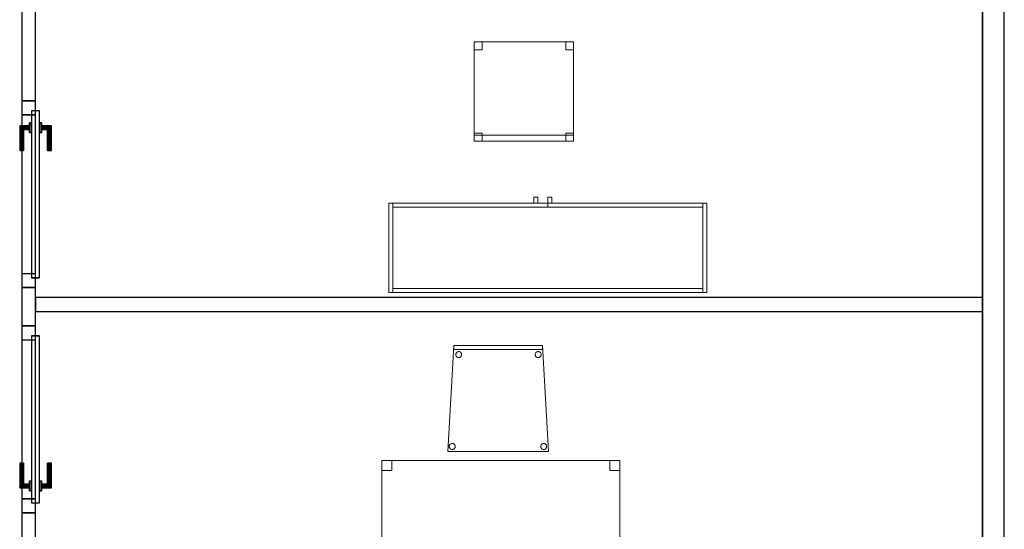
# Model space of a CAD drawing. Header units: metres. Extents: x 391.1 to 427.5, y 12.8 to 28.9.
# Tile 192 of 196: x 416.4 to 421.4, y 18.1 to 20.7. Entities that reach past the tile are written whole.
import ezdxf

# ---------------------------------------------------------------- set-up
doc = ezdxf.new("R2010")
doc.units = ezdxf.units.M
doc.layers.add('01_CARPINTERIA', color=5, linetype='Continuous', lineweight=25, true_color=0x0000ff)
doc.layers.add('01_SUELOS', color=7, linetype='Continuous', lineweight=25, true_color=0x007f00)
for name, color, linetype, lineweight in [('02_MOBILIARIO', 7, 'Continuous', 18), ('A-DETL-____-MBND', 7, 'Continuous', 18), ('A-GENM-____-OTLN', 7, 'Continuous', 18), ('A-WALL-____-MCUT', 7, 'Continuous', 25), ('A-WALL-____-OTLN', 7, 'Continuous', 25), ('Mobiliario', 7, 'Continuous', 18)]:
    doc.layers.add(name, color=color, linetype=linetype, lineweight=lineweight)

# ---------------------------------------------------------------- blocks, each defined once
blk = doc.blocks.new('Family - LONDR55-XX_ZZ-ARQ-CAA-M3D-Londres55-152116-03_PCI_P0A')
at = {"layer": '01_CARPINTERIA', "color": 161, "true_color": 0xaaaaff}
for p, q in [((0.1263, 0.1487), (0.125, 0.15)), ((0.125, 0.15), (0.125, 0.1)), ((0.125, 0.15), (0.1263, 0.1487)), ((0.25, 0.15), (0.125, 0.15)), ((0.13, 0.145), (0.1263, 0.1487)), ((0.1263, 0.1487), (0.1263, 0.1)), ((0.1263, 0.1487), (0.1263, 0.1)), ((0.1263, 0.1487), (0.13, 0.145)), ((0.25, 0.1487), (0.1263, 0.1487)), ((0.25, 0.1487), (0.1263, 0.1487)), ((0.25, 0.1487), (0.25, 0.15)), ((0.25, 0.15), (0.25, 0.1487)), ((0.25, 0.145), (0.25, 0.1487)), ((0.25, 0.1487), (0.25, 0.145)), ((0.16, 0.1), (0.11, 0.1)), ((0.11, 0.1), (0.16, 0.1)), ((0.11, 0.1), (0.11, 0.09)), ((0.11, 0.09), (0.11, 0.1)), ((0.1263, 0.1), (0.125, 0.1)), ((0.125, 0.1), (0.1263, 0.1)), ((0.13, 0.1), (0.1263, 0.1)), ((0.1263, 0.1), (0.13, 0.1)), ((0.135, 0.14), (0.13, 0.145)), ((0.13, 0.145), (0.13, 0.1)), ((0.13, 0.145), (0.13, 0.1)), ((0.13, 0.145), (0.135, 0.14)), ((0.25, 0.145), (0.13, 0.145)), ((0.25, 0.145), (0.13, 0.145)), ((0.135, 0.1), (0.13, 0.1)), ((0.13, 0.1), (0.135, 0.1)), ((0.135, 0.1), (0.135, 0.14)), ((0.135, 0.14), (0.135, 0.1)), ((0.135, 0.14), (0.14, 0.135)), ((0.14, 0.135), (0.135, 0.14)), ((0.135, 0.14), (0.25, 0.14)), ((0.25, 0.14), (0.135, 0.14)), ((0.14, 0.1), (0.135, 0.1)), ((0.135, 0.1), (0.14, 0.1)), ((0.14, 0.135), (0.14, 0.1)), ((0.14, 0.135), (0.1437, 0.1313)), ((0.1437, 0.1313), (0.14, 0.135)), ((0.14, 0.135), (0.14, 0.1)), ((0.25, 0.135), (0.14, 0.135)), ((0.25, 0.135), (0.14, 0.135)), ((0.14, 0.1), (0.1437, 0.1)), ((0.1437, 0.1), (0.14, 0.1)), ((0.1437, 0.1313), (0.1437, 0.1)), ((0.1437, 0.1313), (0.145, 0.13)), ((0.145, 0.13), (0.1437, 0.1313)), ((0.1437, 0.1313), (0.1437, 0.1)), ((0.25, 0.1313), (0.1437, 0.1313)), ((0.25, 0.1313), (0.1437, 0.1313)), ((0.1437, 0.1), (0.145, 0.1)), ((0.145, 0.1), (0.1437, 0.1)), ((0.145, 0.13), (0.145, 0.1)), ((0.25, 0.13), (0.145, 0.13)), ((0.16, 0.1), (0.16, 0.09)), ((0.16, 0.1), (0.16, 0.09)), ((0.25, 0.145), (0.25, 0.14)), ((0.25, 0.14), (0.25, 0.145)), ((0.25, 0.14), (0.25, 0.135)), ((0.25, 0.135), (0.25, 0.14)), ((0.25, 0.135), (0.25, 0.1313)), ((0.25, 0.1313), (0.25, 0.135)), ((0.25, 0.1313), (0.25, 0.13)), ((0.25, 0.13), (0.25, 0.1313)), ((0.07, 0.07), (0, 0.07)), ((0, 0.07), (0, 0)), ((0.07, 0.07), (0, 0.07)), ((0, 0.07), (0, 0)), ((0.89, 0.09), (0.05, 0.09)), ((0.05, 0.09), (0.05, 0.05)), ((0.89, 0.09), (0.05, 0.09)), ((0.05, 0.09), (0.05, 0.05)), ((0.05, 0.05), (0.89, 0.05)), ((0.05, 0.05), (0.89, 0.05)), ((0.07, 0), (0.07, 0.07)), ((0.07, 0.07), (0.07, 0)), ((0.16, 0.09), (0.11, 0.09)), ((0.11, 0.09), (0.16, 0.09)), ((0.11, 0.05), (0.16, 0.05)), ((0.16, 0.05), (0.11, 0.05)), ((0.11, 0.05), (0.11, 0.04)), ((0.11, 0.04), (0.11, 0.05)), ((0.16, 0.05), (0.16, 0.04)), ((0.16, 0.05), (0.16, 0.04)), ((0.94, 0.07), (0.87, 0.07)), ((0.87, 0.07), (0.87, 0)), ((0.94, 0.07), (0.87, 0.07)), ((0.87, 0.07), (0.87, 0)), ((0.89, 0.05), (0.89, 0.09)), ((0.89, 0.09), (0.89, 0.05)), ((0.94, 0), (0.94, 0.07)), ((0.94, 0.07), (0.94, 0)), ((0, 0), (0.07, 0)), ((0, 0), (0.07, 0)), ((0.11, 0.04), (0.16, 0.04)), ((0.16, 0.04), (0.11, 0.04)), ((0.1263, 0.04), (0.125, 0.04)), ((0.125, 0.04), (0.1263, 0.04)), ((0.125, 0.04), (0.125, -0.01)), ((0.13, 0.04), (0.1263, 0.04)), ((0.1263, 0.04), (0.13, 0.04)), ((0.1263, 0.04), (0.1263, -0.0087)), ((0.1263, 0.04), (0.1263, -0.0087)), ((0.13, 0.04), (0.135, 0.04)), ((0.135, 0.04), (0.13, 0.04)), ((0.13, 0.04), (0.13, -0.005)), ((0.13, 0.04), (0.13, -0.005)), ((0.13, -0.005), (0.135, 0)), ((0.135, 0), (0.13, -0.005)), ((0.135, 0.04), (0.14, 0.04)), ((0.14, 0.04), (0.135, 0.04)), ((0.135, 0), (0.135, 0.04)), ((0.135, 0.04), (0.135, 0)), ((0.14, 0.005), (0.135, 0)), ((0.135, 0), (0.14, 0.005)), ((0.25, 0), (0.135, 0)), ((0.135, 0), (0.25, 0)), ((0.14, 0.04), (0.1437, 0.04)), ((0.1437, 0.04), (0.14, 0.04)), ((0.14, 0.04), (0.14, 0.005)), ((0.14, 0.04), (0.14, 0.005)), ((0.1437, 0.0087), (0.14, 0.005)), ((0.14, 0.005), (0.1437, 0.0087)), ((0.14, 0.005), (0.25, 0.005)), ((0.14, 0.005), (0.25, 0.005)), ((0.1437, 0.04), (0.145, 0.04)), ((0.145, 0.04), (0.1437, 0.04)), ((0.1437, 0.04), (0.1437, 0.0087)), ((0.1437, 0.04), (0.1437, 0.0087)), ((0.145, 0.01), (0.1437, 0.0087)), ((0.1437, 0.0087), (0.145, 0.01)), ((0.1437, 0.0087), (0.25, 0.0087)), ((0.1437, 0.0087), (0.25, 0.0087)), ((0.145, 0.04), (0.145, 0.01)), ((0.145, 0.01), (0.25, 0.01)), ((0.25, 0.0087), (0.25, 0.01)), ((0.25, 0.01), (0.25, 0.0087)), ((0.25, 0.005), (0.25, 0.0087)), ((0.25, 0.0087), (0.25, 0.005)), ((0.25, 0.005), (0.25, 0)), ((0.25, 0), (0.25, 0.005)), ((0.25, 0), (0.25, -0.005)), ((0.25, -0.005), (0.25, 0)), ((0.87, 0), (0.94, 0)), ((0.87, 0), (0.94, 0)), ((0.125, -0.01), (0.1263, -0.0087)), ((0.1263, -0.0087), (0.125, -0.01)), ((0.125, -0.01), (0.25, -0.01)), ((0.1263, -0.0087), (0.13, -0.005)), ((0.13, -0.005), (0.1263, -0.0087)), ((0.1263, -0.0087), (0.25, -0.0087)), ((0.1263, -0.0087), (0.25, -0.0087)), ((0.13, -0.005), (0.25, -0.005)), ((0.13, -0.005), (0.25, -0.005)), ((0.25, -0.005), (0.25, -0.0087)), ((0.25, -0.0087), (0.25, -0.005)), ((0.25, -0.0087), (0.25, -0.01)), ((0.25, -0.01), (0.25, -0.0087))]:
    blk.add_line(p, q, dxfattribs=at)
blk = doc.blocks.new('Family - Porta PA-152117-03_PCI_P0A')
blk.add_blockref('Family - LONDR55-XX_ZZ-ARQ-CAA-M3D-Londres55-152116-03_PCI_P0A', (0, 0))
blk = doc.blocks.new('Family - Cadira confident_PA-152144-03_PCI_P0A')
at = {"layer": 'A-DETL-____-MBND', "color": 253, "true_color": 0xaaaaaa}
for p, q in [((0, 0), (0.03, 0.5326)), ((0.03, 0.5326), (0, 0)), ((0.03, 0.5326), (0.4765, 0.5326)), ((0.4765, 0.5326), (0.03, 0.5326)), ((0.03, 0.5126), (0.03, 0.5326)), ((0.03, 0.5326), (0.4765, 0.5326)), ((0.4765, 0.5326), (0.03, 0.5326)), ((0.03, 0.5326), (0.03, 0.5126)), ((0.4765, 0.5126), (0.03, 0.5126)), ((0.03, 0.5126), (0.4765, 0.5126)), ((0.0417, 0.4949), (0.0432, 0.4971)), ((0.0432, 0.4971), (0.0417, 0.4949)), ((0.0432, 0.4971), (0.045, 0.4989)), ((0.045, 0.4989), (0.0432, 0.4971)), ((0.045, 0.4989), (0.0471, 0.5004)), ((0.0471, 0.5004), (0.045, 0.4989)), ((0.0471, 0.5004), (0.0495, 0.5015)), ((0.0495, 0.5015), (0.0471, 0.5004)), ((0.0495, 0.5015), (0.052, 0.5022)), ((0.052, 0.5022), (0.0495, 0.5015)), ((0.052, 0.5022), (0.0546, 0.5024)), ((0.0546, 0.5024), (0.052, 0.5022)), ((0.0546, 0.5024), (0.0572, 0.5022)), ((0.0572, 0.5022), (0.0546, 0.5024)), ((0.0572, 0.5022), (0.0597, 0.5016)), ((0.0597, 0.5016), (0.0572, 0.5022)), ((0.0597, 0.5016), (0.0621, 0.5005)), ((0.0621, 0.5005), (0.0597, 0.5016)), ((0.0621, 0.5005), (0.0642, 0.499)), ((0.0642, 0.499), (0.0621, 0.5005)), ((0.0642, 0.499), (0.0661, 0.4972)), ((0.0661, 0.4972), (0.0642, 0.499)), ((0.0661, 0.4972), (0.0676, 0.495)), ((0.0676, 0.495), (0.0661, 0.4972)), ((0.4417, 0.4949), (0.4432, 0.4971)), ((0.4432, 0.4971), (0.4417, 0.4949)), ((0.4432, 0.4971), (0.445, 0.4989)), ((0.445, 0.4989), (0.4432, 0.4971)), ((0.445, 0.4989), (0.4471, 0.5004)), ((0.4471, 0.5004), (0.445, 0.4989)), ((0.4471, 0.5004), (0.4495, 0.5015)), ((0.4495, 0.5015), (0.4471, 0.5004)), ((0.4495, 0.5015), (0.452, 0.5022)), ((0.452, 0.5022), (0.4495, 0.5015)), ((0.452, 0.5022), (0.4546, 0.5024)), ((0.4546, 0.5024), (0.452, 0.5022)), ((0.4546, 0.5024), (0.4572, 0.5022)), ((0.4572, 0.5022), (0.4546, 0.5024)), ((0.4572, 0.5022), (0.4597, 0.5016)), ((0.4597, 0.5016), (0.4572, 0.5022)), ((0.4597, 0.5016), (0.4621, 0.5005)), ((0.4621, 0.5005), (0.4597, 0.5016)), ((0.4621, 0.5005), (0.4642, 0.499)), ((0.4642, 0.499), (0.4621, 0.5005)), ((0.4642, 0.499), (0.4661, 0.4972)), ((0.4661, 0.4972), (0.4642, 0.499)), ((0.4661, 0.4972), (0.4676, 0.495)), ((0.4676, 0.495), (0.4661, 0.4972)), ((0.4765, 0.5326), (0.5065, 0)), ((0.5065, 0), (0.4765, 0.5326)), ((0.4765, 0.5326), (0.4765, 0.5126)), ((0.4765, 0.5126), (0.4765, 0.5326)), ((0.0397, 0.4874), (0.0399, 0.49)), ((0.0399, 0.49), (0.0397, 0.4874)), ((0.04, 0.4848), (0.0397, 0.4874)), ((0.0397, 0.4874), (0.04, 0.4848)), ((0.0399, 0.49), (0.0406, 0.4926)), ((0.0406, 0.4926), (0.0399, 0.49)), ((0.0406, 0.4823), (0.04, 0.4848)), ((0.04, 0.4848), (0.0406, 0.4823)), ((0.0406, 0.4926), (0.0417, 0.4949)), ((0.0417, 0.4949), (0.0406, 0.4926)), ((0.0417, 0.48), (0.0406, 0.4823)), ((0.0406, 0.4823), (0.0417, 0.48)), ((0.0432, 0.4779), (0.0417, 0.48)), ((0.0417, 0.48), (0.0432, 0.4779)), ((0.0451, 0.476), (0.0432, 0.4779)), ((0.0432, 0.4779), (0.0451, 0.476)), ((0.0472, 0.4745), (0.0451, 0.476)), ((0.0451, 0.476), (0.0472, 0.4745)), ((0.0496, 0.4734), (0.0472, 0.4745)), ((0.0472, 0.4745), (0.0496, 0.4734)), ((0.0521, 0.4728), (0.0496, 0.4734)), ((0.0496, 0.4734), (0.0521, 0.4728)), ((0.0547, 0.4726), (0.0521, 0.4728)), ((0.0521, 0.4728), (0.0547, 0.4726)), ((0.0573, 0.4728), (0.0547, 0.4726)), ((0.0547, 0.4726), (0.0573, 0.4728)), ((0.0598, 0.4735), (0.0573, 0.4728)), ((0.0573, 0.4728), (0.0598, 0.4735)), ((0.0622, 0.4746), (0.0598, 0.4735)), ((0.0598, 0.4735), (0.0622, 0.4746)), ((0.0643, 0.4761), (0.0622, 0.4746)), ((0.0622, 0.4746), (0.0643, 0.4761)), ((0.0661, 0.478), (0.0643, 0.4761)), ((0.0643, 0.4761), (0.0661, 0.478)), ((0.0676, 0.4801), (0.0661, 0.478)), ((0.0661, 0.478), (0.0676, 0.4801)), ((0.0676, 0.495), (0.0687, 0.4927)), ((0.0687, 0.4927), (0.0676, 0.495)), ((0.0687, 0.4825), (0.0676, 0.4801)), ((0.0676, 0.4801), (0.0687, 0.4825)), ((0.0687, 0.4927), (0.0694, 0.4902)), ((0.0694, 0.4902), (0.0687, 0.4927)), ((0.0694, 0.485), (0.0687, 0.4825)), ((0.0687, 0.4825), (0.0694, 0.485)), ((0.0694, 0.4902), (0.0696, 0.4876)), ((0.0696, 0.4876), (0.0694, 0.4902)), ((0.0696, 0.4876), (0.0694, 0.485)), ((0.0694, 0.485), (0.0696, 0.4876)), ((0.4397, 0.4874), (0.4399, 0.49)), ((0.4399, 0.49), (0.4397, 0.4874)), ((0.44, 0.4848), (0.4397, 0.4874)), ((0.4397, 0.4874), (0.44, 0.4848)), ((0.4399, 0.49), (0.4406, 0.4926)), ((0.4406, 0.4926), (0.4399, 0.49)), ((0.4406, 0.4823), (0.44, 0.4848)), ((0.44, 0.4848), (0.4406, 0.4823)), ((0.4406, 0.4926), (0.4417, 0.4949)), ((0.4417, 0.4949), (0.4406, 0.4926)), ((0.4417, 0.48), (0.4406, 0.4823)), ((0.4406, 0.4823), (0.4417, 0.48)), ((0.4432, 0.4779), (0.4417, 0.48)), ((0.4417, 0.48), (0.4432, 0.4779)), ((0.4451, 0.476), (0.4432, 0.4779)), ((0.4432, 0.4779), (0.4451, 0.476)), ((0.4472, 0.4745), (0.4451, 0.476)), ((0.4451, 0.476), (0.4472, 0.4745)), ((0.4496, 0.4734), (0.4472, 0.4745)), ((0.4472, 0.4745), (0.4496, 0.4734)), ((0.4521, 0.4728), (0.4496, 0.4734)), ((0.4496, 0.4734), (0.4521, 0.4728)), ((0.4547, 0.4726), (0.4521, 0.4728)), ((0.4521, 0.4728), (0.4547, 0.4726)), ((0.4573, 0.4728), (0.4547, 0.4726)), ((0.4547, 0.4726), (0.4573, 0.4728)), ((0.4598, 0.4735), (0.4573, 0.4728)), ((0.4573, 0.4728), (0.4598, 0.4735)), ((0.4622, 0.4746), (0.4598, 0.4735)), ((0.4598, 0.4735), (0.4622, 0.4746)), ((0.4643, 0.4761), (0.4622, 0.4746)), ((0.4622, 0.4746), (0.4643, 0.4761)), ((0.4661, 0.478), (0.4643, 0.4761)), ((0.4643, 0.4761), (0.4661, 0.478)), ((0.4676, 0.4801), (0.4661, 0.478)), ((0.4661, 0.478), (0.4676, 0.4801)), ((0.4676, 0.495), (0.4687, 0.4927)), ((0.4687, 0.4927), (0.4676, 0.495)), ((0.4687, 0.4825), (0.4676, 0.4801)), ((0.4676, 0.4801), (0.4687, 0.4825)), ((0.4687, 0.4927), (0.4694, 0.4902)), ((0.4694, 0.4902), (0.4687, 0.4927)), ((0.4694, 0.485), (0.4687, 0.4825)), ((0.4687, 0.4825), (0.4694, 0.485)), ((0.4694, 0.4902), (0.4696, 0.4876)), ((0.4696, 0.4876), (0.4694, 0.4902)), ((0.4696, 0.4876), (0.4694, 0.485)), ((0.4694, 0.485), (0.4696, 0.4876)), ((0.5065, 0), (0, 0)), ((0, 0), (0.5065, 0)), ((0.0074, 0.025), (0.0076, 0.0276)), ((0.0076, 0.0276), (0.0074, 0.025)), ((0.0076, 0.0224), (0.0074, 0.025)), ((0.0074, 0.025), (0.0076, 0.0224)), ((0.0076, 0.0276), (0.0082, 0.0301)), ((0.0082, 0.0301), (0.0076, 0.0276)), ((0.0083, 0.0199), (0.0076, 0.0224)), ((0.0076, 0.0224), (0.0083, 0.0199)), ((0.0082, 0.0301), (0.0093, 0.0325)), ((0.0093, 0.0325), (0.0082, 0.0301)), ((0.0094, 0.0176), (0.0083, 0.0199)), ((0.0083, 0.0199), (0.0094, 0.0176)), ((0.0093, 0.0325), (0.0108, 0.0346)), ((0.0108, 0.0346), (0.0093, 0.0325)), ((0.0109, 0.0154), (0.0094, 0.0176)), ((0.0094, 0.0176), (0.0109, 0.0154)), ((0.0108, 0.0346), (0.0126, 0.0365)), ((0.0126, 0.0365), (0.0108, 0.0346)), ((0.0127, 0.0136), (0.0109, 0.0154)), ((0.0109, 0.0154), (0.0127, 0.0136)), ((0.0126, 0.0365), (0.0148, 0.038)), ((0.0148, 0.038), (0.0126, 0.0365)), ((0.0149, 0.0121), (0.0127, 0.0136)), ((0.0127, 0.0136), (0.0149, 0.0121)), ((0.0148, 0.038), (0.0171, 0.0391)), ((0.0171, 0.0391), (0.0148, 0.038)), ((0.0172, 0.011), (0.0149, 0.0121)), ((0.0149, 0.0121), (0.0172, 0.011)), ((0.0171, 0.0391), (0.0196, 0.0398)), ((0.0196, 0.0398), (0.0171, 0.0391)), ((0.0198, 0.0104), (0.0172, 0.011)), ((0.0172, 0.011), (0.0198, 0.0104)), ((0.0196, 0.0398), (0.0222, 0.04)), ((0.0222, 0.04), (0.0196, 0.0398)), ((0.0224, 0.0102), (0.0198, 0.0104)), ((0.0198, 0.0104), (0.0224, 0.0102)), ((0.0222, 0.04), (0.0248, 0.0398)), ((0.0248, 0.0398), (0.0222, 0.04)), ((0.0249, 0.0104), (0.0224, 0.0102)), ((0.0224, 0.0102), (0.0249, 0.0104)), ((0.0248, 0.0398), (0.0273, 0.0392)), ((0.0273, 0.0392), (0.0248, 0.0398)), ((0.0275, 0.0111), (0.0249, 0.0104)), ((0.0249, 0.0104), (0.0275, 0.0111)), ((0.0273, 0.0392), (0.0297, 0.0381)), ((0.0297, 0.0381), (0.0273, 0.0392)), ((0.0298, 0.0122), (0.0275, 0.0111)), ((0.0275, 0.0111), (0.0298, 0.0122)), ((0.0297, 0.0381), (0.0318, 0.0366)), ((0.0318, 0.0366), (0.0297, 0.0381)), ((0.0319, 0.0137), (0.0298, 0.0122)), ((0.0298, 0.0122), (0.0319, 0.0137)), ((0.0318, 0.0366), (0.0337, 0.0347)), ((0.0337, 0.0347), (0.0318, 0.0366)), ((0.0338, 0.0155), (0.0319, 0.0137)), ((0.0319, 0.0137), (0.0338, 0.0155)), ((0.0337, 0.0347), (0.0352, 0.0326)), ((0.0352, 0.0326), (0.0337, 0.0347)), ((0.0353, 0.0177), (0.0338, 0.0155)), ((0.0338, 0.0155), (0.0353, 0.0177)), ((0.0352, 0.0326), (0.0363, 0.0303)), ((0.0363, 0.0303), (0.0352, 0.0326)), ((0.0363, 0.02), (0.0353, 0.0177)), ((0.0353, 0.0177), (0.0363, 0.02)), ((0.0363, 0.0303), (0.037, 0.0278)), ((0.037, 0.0278), (0.0363, 0.0303)), ((0.037, 0.0226), (0.0363, 0.02)), ((0.0363, 0.02), (0.037, 0.0226)), ((0.037, 0.0278), (0.0372, 0.0252)), ((0.0372, 0.0252), (0.037, 0.0278)), ((0.0372, 0.0252), (0.037, 0.0226)), ((0.037, 0.0226), (0.0372, 0.0252)), ((0.4674, 0.025), (0.4676, 0.0276)), ((0.4676, 0.0276), (0.4674, 0.025)), ((0.4676, 0.0224), (0.4674, 0.025)), ((0.4674, 0.025), (0.4676, 0.0224)), ((0.4676, 0.0276), (0.4682, 0.0301)), ((0.4682, 0.0301), (0.4676, 0.0276)), ((0.4683, 0.0199), (0.4676, 0.0224)), ((0.4676, 0.0224), (0.4683, 0.0199)), ((0.4682, 0.0301), (0.4693, 0.0325)), ((0.4693, 0.0325), (0.4682, 0.0301)), ((0.4694, 0.0176), (0.4683, 0.0199)), ((0.4683, 0.0199), (0.4694, 0.0176)), ((0.4693, 0.0325), (0.4708, 0.0346)), ((0.4708, 0.0346), (0.4693, 0.0325)), ((0.4709, 0.0154), (0.4694, 0.0176)), ((0.4694, 0.0176), (0.4709, 0.0154)), ((0.4708, 0.0346), (0.4726, 0.0365)), ((0.4726, 0.0365), (0.4708, 0.0346)), ((0.4727, 0.0136), (0.4709, 0.0154)), ((0.4709, 0.0154), (0.4727, 0.0136)), ((0.4726, 0.0365), (0.4748, 0.038)), ((0.4748, 0.038), (0.4726, 0.0365)), ((0.4749, 0.0121), (0.4727, 0.0136)), ((0.4727, 0.0136), (0.4749, 0.0121)), ((0.4748, 0.038), (0.4771, 0.0391)), ((0.4771, 0.0391), (0.4748, 0.038)), ((0.4772, 0.011), (0.4749, 0.0121)), ((0.4749, 0.0121), (0.4772, 0.011)), ((0.4771, 0.0391), (0.4796, 0.0398)), ((0.4796, 0.0398), (0.4771, 0.0391)), ((0.4798, 0.0104), (0.4772, 0.011)), ((0.4772, 0.011), (0.4798, 0.0104)), ((0.4796, 0.0398), (0.4822, 0.04)), ((0.4822, 0.04), (0.4796, 0.0398)), ((0.4824, 0.0102), (0.4798, 0.0104)), ((0.4798, 0.0104), (0.4824, 0.0102)), ((0.4822, 0.04), (0.4848, 0.0398)), ((0.4848, 0.0398), (0.4822, 0.04)), ((0.4849, 0.0104), (0.4824, 0.0102)), ((0.4824, 0.0102), (0.4849, 0.0104)), ((0.4848, 0.0398), (0.4873, 0.0392)), ((0.4873, 0.0392), (0.4848, 0.0398)), ((0.4875, 0.0111), (0.4849, 0.0104)), ((0.4849, 0.0104), (0.4875, 0.0111)), ((0.4873, 0.0392), (0.4897, 0.0381)), ((0.4897, 0.0381), (0.4873, 0.0392)), ((0.4898, 0.0122), (0.4875, 0.0111)), ((0.4875, 0.0111), (0.4898, 0.0122)), ((0.4897, 0.0381), (0.4918, 0.0366)), ((0.4918, 0.0366), (0.4897, 0.0381)), ((0.4919, 0.0137), (0.4898, 0.0122)), ((0.4898, 0.0122), (0.4919, 0.0137)), ((0.4918, 0.0366), (0.4937, 0.0347)), ((0.4937, 0.0347), (0.4918, 0.0366)), ((0.4938, 0.0155), (0.4919, 0.0137)), ((0.4919, 0.0137), (0.4938, 0.0155)), ((0.4937, 0.0347), (0.4952, 0.0326)), ((0.4952, 0.0326), (0.4937, 0.0347)), ((0.4953, 0.0177), (0.4938, 0.0155)), ((0.4938, 0.0155), (0.4953, 0.0177)), ((0.4952, 0.0326), (0.4963, 0.0303)), ((0.4963, 0.0303), (0.4952, 0.0326)), ((0.4963, 0.02), (0.4953, 0.0177)), ((0.4953, 0.0177), (0.4963, 0.02)), ((0.4963, 0.0303), (0.497, 0.0278)), ((0.497, 0.0278), (0.4963, 0.0303)), ((0.497, 0.0226), (0.4963, 0.02)), ((0.4963, 0.02), (0.497, 0.0226)), ((0.497, 0.0278), (0.4972, 0.0252)), ((0.4972, 0.0252), (0.497, 0.0278)), ((0.4972, 0.0252), (0.497, 0.0226)), ((0.497, 0.0226), (0.4972, 0.0252))]:
    blk.add_line(p, q, dxfattribs=at)
blk = doc.blocks.new('Family - LONDR55-XX_ZZ-ARQ-CAA-M3D-Londres55-152172-03_PCI_P0A')
at = {"layer": '01_CARPINTERIA', "color": 161, "true_color": 0xaaaaff}
for p, q in [((0.69, 0.1487), (0.69, 0.15)), ((0.69, 0.15), (0.69, 0.1487)), ((0.815, 0.15), (0.69, 0.15)), ((0.69, 0.145), (0.69, 0.1487)), ((0.69, 0.1487), (0.69, 0.145)), ((0.8137, 0.1487), (0.69, 0.1487)), ((0.8137, 0.1487), (0.69, 0.1487)), ((0.8137, 0.1487), (0.81, 0.145)), ((0.81, 0.145), (0.8137, 0.1487)), ((0.815, 0.15), (0.8137, 0.1487)), ((0.8137, 0.1487), (0.815, 0.15)), ((0.8137, 0.1), (0.8137, 0.1487)), ((0.8137, 0.1), (0.8137, 0.1487)), ((0.815, 0.1), (0.815, 0.15)), ((0.69, 0.14), (0.69, 0.145)), ((0.69, 0.145), (0.69, 0.14)), ((0.81, 0.145), (0.69, 0.145)), ((0.81, 0.145), (0.69, 0.145)), ((0.69, 0.135), (0.69, 0.14)), ((0.69, 0.14), (0.69, 0.135)), ((0.69, 0.14), (0.805, 0.14)), ((0.805, 0.14), (0.69, 0.14)), ((0.69, 0.135), (0.69, 0.1313)), ((0.69, 0.1313), (0.69, 0.135)), ((0.8, 0.135), (0.69, 0.135)), ((0.8, 0.135), (0.69, 0.135)), ((0.69, 0.1313), (0.69, 0.13)), ((0.69, 0.13), (0.69, 0.1313)), ((0.7963, 0.1313), (0.69, 0.1313)), ((0.7963, 0.1313), (0.69, 0.1313)), ((0.795, 0.13), (0.69, 0.13)), ((0.83, 0.1), (0.78, 0.1)), ((0.78, 0.1), (0.83, 0.1)), ((0.78, 0.09), (0.78, 0.1)), ((0.78, 0.09), (0.78, 0.1)), ((0.795, 0.13), (0.7963, 0.1313)), ((0.7963, 0.1313), (0.795, 0.13)), ((0.795, 0.1), (0.795, 0.13)), ((0.7963, 0.1), (0.795, 0.1)), ((0.795, 0.1), (0.7963, 0.1)), ((0.7963, 0.1313), (0.8, 0.135)), ((0.8, 0.135), (0.7963, 0.1313)), ((0.7963, 0.1), (0.7963, 0.1313)), ((0.7963, 0.1), (0.7963, 0.1313)), ((0.8, 0.1), (0.7963, 0.1)), ((0.7963, 0.1), (0.8, 0.1)), ((0.8, 0.135), (0.805, 0.14)), ((0.805, 0.14), (0.8, 0.135)), ((0.8, 0.1), (0.8, 0.135)), ((0.8, 0.1), (0.8, 0.135)), ((0.805, 0.1), (0.8, 0.1)), ((0.8, 0.1), (0.805, 0.1)), ((0.81, 0.145), (0.805, 0.14)), ((0.805, 0.14), (0.81, 0.145)), ((0.805, 0.14), (0.805, 0.1)), ((0.805, 0.1), (0.805, 0.14)), ((0.81, 0.1), (0.805, 0.1)), ((0.805, 0.1), (0.81, 0.1)), ((0.81, 0.1), (0.81, 0.145)), ((0.81, 0.1), (0.81, 0.145)), ((0.81, 0.1), (0.8137, 0.1)), ((0.8137, 0.1), (0.81, 0.1)), ((0.8137, 0.1), (0.815, 0.1)), ((0.815, 0.1), (0.8137, 0.1)), ((0.83, 0.09), (0.83, 0.1)), ((0.83, 0.1), (0.83, 0.09)), ((0.07, 0.07), (0, 0.07)), ((0, 0.07), (0, 0)), ((0.07, 0.07), (0, 0.07)), ((0, 0), (0, 0.07)), ((0.89, 0.09), (0.05, 0.09)), ((0.05, 0.09), (0.05, 0.05)), ((0.89, 0.09), (0.05, 0.09)), ((0.05, 0.05), (0.05, 0.09)), ((0.05, 0.05), (0.89, 0.05)), ((0.05, 0.05), (0.89, 0.05)), ((0.07, 0), (0.07, 0.07)), ((0.07, 0), (0.07, 0.07)), ((0.83, 0.09), (0.78, 0.09)), ((0.78, 0.09), (0.83, 0.09)), ((0.78, 0.05), (0.83, 0.05)), ((0.83, 0.05), (0.78, 0.05)), ((0.78, 0.04), (0.78, 0.05)), ((0.78, 0.04), (0.78, 0.05)), ((0.83, 0.04), (0.83, 0.05)), ((0.83, 0.05), (0.83, 0.04)), ((0.94, 0.07), (0.87, 0.07)), ((0.87, 0.07), (0.87, 0)), ((0.94, 0.07), (0.87, 0.07)), ((0.87, 0), (0.87, 0.07)), ((0.89, 0.05), (0.89, 0.09)), ((0.89, 0.05), (0.89, 0.09)), ((0.94, 0), (0.94, 0.07)), ((0.94, 0), (0.94, 0.07)), ((0, 0), (0.07, 0)), ((0, 0), (0.07, 0)), ((0.69, 0.0087), (0.69, 0.01)), ((0.69, 0.01), (0.69, 0.0087)), ((0.69, 0.01), (0.795, 0.01)), ((0.69, 0.005), (0.69, 0.0087)), ((0.69, 0.0087), (0.69, 0.005)), ((0.69, 0.0087), (0.7963, 0.0087)), ((0.69, 0.0087), (0.7963, 0.0087)), ((0.69, 0), (0.69, 0.005)), ((0.69, 0.005), (0.69, 0)), ((0.69, 0.005), (0.8, 0.005)), ((0.69, 0.005), (0.8, 0.005)), ((0.69, -0.005), (0.69, 0)), ((0.805, 0), (0.69, 0)), ((0.69, 0), (0.805, 0)), ((0.78, 0.04), (0.83, 0.04)), ((0.83, 0.04), (0.78, 0.04)), ((0.7963, 0.04), (0.795, 0.04)), ((0.795, 0.04), (0.7963, 0.04)), ((0.795, 0.01), (0.795, 0.04)), ((0.7963, 0.0087), (0.795, 0.01)), ((0.795, 0.01), (0.7963, 0.0087)), ((0.8, 0.04), (0.7963, 0.04)), ((0.7963, 0.04), (0.8, 0.04)), ((0.7963, 0.0087), (0.7963, 0.04)), ((0.7963, 0.0087), (0.7963, 0.04)), ((0.8, 0.005), (0.7963, 0.0087)), ((0.7963, 0.0087), (0.8, 0.005)), ((0.8, 0.04), (0.805, 0.04)), ((0.805, 0.04), (0.8, 0.04)), ((0.8, 0.005), (0.8, 0.04)), ((0.8, 0.005), (0.8, 0.04)), ((0.805, 0), (0.8, 0.005)), ((0.8, 0.005), (0.805, 0)), ((0.805, 0.04), (0.81, 0.04)), ((0.81, 0.04), (0.805, 0.04)), ((0.805, 0.04), (0.805, 0)), ((0.805, 0), (0.805, 0.04)), ((0.805, 0), (0.81, -0.005)), ((0.81, -0.005), (0.805, 0)), ((0.81, 0.04), (0.8137, 0.04)), ((0.8137, 0.04), (0.81, 0.04)), ((0.81, -0.005), (0.81, 0.04)), ((0.81, -0.005), (0.81, 0.04)), ((0.8137, 0.04), (0.815, 0.04)), ((0.815, 0.04), (0.8137, 0.04)), ((0.8137, -0.0087), (0.8137, 0.04)), ((0.8137, -0.0087), (0.8137, 0.04)), ((0.815, -0.01), (0.815, 0.04)), ((0.87, 0), (0.94, 0)), ((0.87, 0), (0.94, 0)), ((0.69, 0), (0.69, -0.005)), ((0.69, -0.005), (0.69, -0.0087)), ((0.69, -0.0087), (0.69, -0.005)), ((0.69, -0.005), (0.81, -0.005)), ((0.69, -0.005), (0.81, -0.005)), ((0.69, -0.0087), (0.69, -0.01)), ((0.69, -0.01), (0.69, -0.0087)), ((0.69, -0.0087), (0.8137, -0.0087)), ((0.69, -0.0087), (0.8137, -0.0087)), ((0.69, -0.01), (0.815, -0.01)), ((0.81, -0.005), (0.8137, -0.0087)), ((0.8137, -0.0087), (0.81, -0.005)), ((0.8137, -0.0087), (0.815, -0.01)), ((0.815, -0.01), (0.8137, -0.0087))]:
    blk.add_line(p, q, dxfattribs=at)
blk = doc.blocks.new('Family - Porta PA-152173-03_PCI_P0A')
blk.add_blockref('Family - LONDR55-XX_ZZ-ARQ-CAA-M3D-Londres55-152172-03_PCI_P0A', (0, 0))
blk = doc.blocks.new('Family - Armai 160x45_PA-152357-03_PCI_P0A')
at = {"layer": '02_MOBILIARIO', "color": 253, "true_color": 0xaaaaaa}
for p, q in [((0.02, 0.45), (0, 0.45)), ((0, 0), (0, 0.45)), ((0, 0.45), (1.6, 0.45)), ((1.6, 0.45), (0, 0.45)), ((0, 0), (0, 0.45)), ((0, 0.45), (0, 0)), ((0.02, 0.43), (0.02, 0.45)), ((0.02, 0.45), (0.8, 0.45)), ((0.02, 0.45), (0.02, 0)), ((0.73, 0.45), (0.73, 0.48)), ((0.73, 0.48), (0.75, 0.48)), ((0.73, 0.45), (0.73, 0.48)), ((0.75, 0.48), (0.73, 0.48)), ((0.75, 0.45), (0.73, 0.45)), ((0.73, 0.45), (0.75, 0.45)), ((0.75, 0.48), (0.75, 0.45)), ((0.75, 0.45), (0.75, 0.48)), ((0.8, 0.45), (0.8, 0.48)), ((0.8, 0.48), (0.82, 0.48)), ((0.8, 0.45), (0.8, 0.48)), ((0.82, 0.48), (0.8, 0.48)), ((0.8, 0.43), (0.8, 0.45)), ((0.8, 0.45), (1.58, 0.45)), ((0.8, 0.43), (0.8, 0.45)), ((0.82, 0.45), (0.8, 0.45)), ((0.8, 0.45), (0.82, 0.45)), ((0.82, 0.48), (0.82, 0.45)), ((0.82, 0.45), (0.82, 0.48)), ((1.58, 0.43), (1.58, 0.45)), ((1.6, 0.45), (1.58, 0.45)), ((1.58, 0), (1.58, 0.45)), ((1.6, 0.45), (1.6, 0)), ((1.6, 0.45), (1.6, 0)), ((1.6, 0), (1.6, 0.45)), ((0.8, 0.43), (0.02, 0.43)), ((1.58, 0.43), (0.8, 0.43)), ((0.02, 0), (0, 0)), ((1.6, 0), (0, 0)), ((0, 0), (1.6, 0)), ((0.02, 0), (0.02, 0.02)), ((0.02, 0.02), (1.58, 0.02)), ((1.58, 0), (0.02, 0)), ((1.58, 0), (1.58, 0.02)), ((1.6, 0), (1.58, 0))]:
    blk.add_line(p, q, dxfattribs=at)
at = {"layer": 'Mobiliario', "color": 253, "true_color": 0xaaaaaa}
for p, q in [((0.02, 0.45), (0, 0.45)), ((0, 0.45), (0, 0)), ((0.8, 0.45), (0.02, 0.45)), ((0.02, 0.45), (0.02, 0.43)), ((0.02, 0), (0.02, 0.45)), ((1.58, 0.45), (0.8, 0.45)), ((0.8, 0.45), (0.8, 0.43)), ((0.8, 0.43), (0.8, 0.45)), ((1.58, 0.43), (1.58, 0.45)), ((1.6, 0.45), (1.58, 0.45)), ((1.58, 0.45), (1.58, 0)), ((1.6, 0), (1.6, 0.45)), ((0.02, 0.43), (0.8, 0.43)), ((0.8, 0.43), (1.58, 0.43)), ((0, 0), (0.02, 0)), ((1.58, 0.02), (0.02, 0.02)), ((0.02, 0.02), (0.02, 0)), ((0.02, 0), (1.58, 0)), ((1.58, 0), (1.58, 0.02)), ((1.58, 0), (1.6, 0))]:
    blk.add_line(p, q, dxfattribs=at)
blk = doc.blocks.new('Family - Mampara PA-152398-03_PCI_P0A')
at = {"layer": 'A-WALL-____-MCUT', "color": 253, "true_color": 0xaaaaaa}
for p, q in [((9.6199, 0.11), (0, 0.11)), ((0, 0), (9.6199, 0))]:
    blk.add_line(p, q, dxfattribs=at)
at = {"layer": 'A-WALL-____-OTLN', "color": 253, "true_color": 0xaaaaaa}
for p, q in [((9.6199, 0.11), (0, 0.11)), ((0, 0), (9.6199, 0))]:
    blk.add_line(p, q, dxfattribs=at)
at = {"layer": 'A-WALL-____-OTLN', "color": 253, "lineweight": 18, "true_color": 0xaaaaaa}
blk.add_line((0, 0), (9.6199, 0), dxfattribs=at)
blk = doc.blocks.new('Family - Evans PA-152414-03_PCI_P0A')
at = {"layer": 'A-WALL-____-MCUT', "color": 253, "true_color": 0xaaaaaa}
for p, q in [((3.9101, 0.07), (0, 0.07)), ((3.9101, 0), (3.9101, 0.07)), ((5.0426, 0.07), (4.8501, 0.07)), ((4.8501, 0.07), (4.8501, 0)), ((5.0426, 0), (5.0426, 0.07)), ((5.9826, 0.07), (5.9826, 0)), ((10.9592, 0.07), (5.9826, 0.07)), ((0, 0), (3.9101, 0)), ((4.8501, 0), (5.0426, 0)), ((5.9826, 0), (10.9592, 0))]:
    blk.add_line(p, q, dxfattribs=at)
at = {"layer": 'A-WALL-____-OTLN', "color": 253, "true_color": 0xaaaaaa}
for p, q in [((10.9592, 0.07), (0, 0.07)), ((3.9101, 0), (3.9101, 0.07)), ((4.8501, 0.07), (3.9101, 0.07)), ((4.8501, 0), (4.8501, 0.07)), ((5.0426, 0), (5.0426, 0.07)), ((5.9826, 0.07), (5.0426, 0.07)), ((5.9826, 0), (5.9826, 0.07)), ((0, 0), (10.9592, 0)), ((3.9101, 0), (4.8501, 0)), ((5.0426, 0), (5.9826, 0))]:
    blk.add_line(p, q, dxfattribs=at)
at = {"layer": 'A-WALL-____-OTLN', "color": 253, "lineweight": 18, "true_color": 0xaaaaaa}
blk.add_line((-0.0371, 0), (10.9592, 0), dxfattribs=at)
blk = doc.blocks.new('Family - Vano de puerta PA-152416-03_PCI_P0A')
at = {"layer": 'A-GENM-____-OTLN', "color": 253, "true_color": 0xaaaaaa}
for p, q in [((416.482, 19.157), (416.412, 19.157)), ((416.412, 19.157), (416.412, 18.217)), ((416.482, 19.157), (416.412, 19.157)), ((416.412, 18.217), (416.412, 19.157)), ((416.482, 18.217), (416.482, 19.157)), ((416.482, 19.157), (416.482, 18.217)), ((416.412, 18.217), (416.482, 18.217)), ((416.482, 18.217), (416.412, 18.217))]:
    blk.add_line(p, q, dxfattribs=at)
blk = doc.blocks.new('Family - Vano de puerta PA-152418-03_PCI_P0A')
at = {"layer": 'A-GENM-____-OTLN', "color": 253, "true_color": 0xaaaaaa}
for p, q in [((416.482, 20.2895), (416.412, 20.2895)), ((416.412, 20.2895), (416.412, 19.3495)), ((416.482, 20.2895), (416.412, 20.2895)), ((416.412, 19.3495), (416.412, 20.2895)), ((416.482, 19.3495), (416.482, 20.2895)), ((416.482, 20.2895), (416.482, 19.3495)), ((416.412, 19.3495), (416.482, 19.3495)), ((416.482, 19.3495), (416.412, 19.3495))]:
    blk.add_line(p, q, dxfattribs=at)
blk = doc.blocks.new('Family - Evans PA-152459-03_PCI_P0A')
at = {"layer": 'A-WALL-____-MCUT', "color": 253, "true_color": 0xaaaaaa}
for p, q in [((4.765, 0.07), (0, 0.07)), ((0, 0.07), (0, 0)), ((4.765, 0), (4.765, 0.07)), ((0, 0), (4.765, 0))]:
    blk.add_line(p, q, dxfattribs=at)
at = {"layer": 'A-WALL-____-OTLN', "color": 253, "true_color": 0xaaaaaa}
for p, q in [((4.765, 0.07), (0, 0.07)), ((0, 0.07), (0, 0)), ((4.765, 0), (4.765, 0.07)), ((0, 0), (4.765, 0))]:
    blk.add_line(p, q, dxfattribs=at)
at = {"layer": 'A-WALL-____-OTLN', "color": 253, "lineweight": 18, "true_color": 0xaaaaaa}
blk.add_line((0, 0), (4.765, 0), dxfattribs=at)
blk = doc.blocks.new('Family - LONDR55-XX_ZZ-ARQ-CAA-M3D-Londres55-152611-03_PCI_P0A')
at = {"layer": '01_SUELOS', "color": 9, "true_color": 0xaad4aa}
for p, q in [((22.0698, 1.209), (22.0698, 10.9289)), ((22.0698, 10.9289), (22.0698, 1.209))]:
    blk.add_line(p, q, dxfattribs=at)
blk = doc.blocks.new('Family - Cadira d_Oficina_PA-152613-03_PCI_P0A')
at = {"layer": 'A-DETL-____-MBND', "color": 253, "true_color": 0xaaaaaa}
for p, q in [((0, 0), (0, 0.5)), ((0, 0.5), (0.5, 0.5)), ((0, 0.5), (0, 0)), ((0.5, 0.5), (0, 0.5)), ((0, 0.5), (0.04, 0.5)), ((0, 0.46), (0, 0.5)), ((0.04, 0.5), (0, 0.5)), ((0, 0.5), (0, 0.46)), ((0.04, 0.5), (0.04, 0.46)), ((0.04, 0.46), (0.04, 0.5)), ((0.46, 0.5), (0.5, 0.5)), ((0.46, 0.46), (0.46, 0.5)), ((0.5, 0.5), (0.46, 0.5)), ((0.46, 0.5), (0.46, 0.46)), ((0.5, 0.5), (0.5, 0)), ((0.5, 0), (0.5, 0.5)), ((0.5, 0.5), (0.5, 0.46)), ((0.5, 0.46), (0.5, 0.5)), ((0.04, 0.46), (0, 0.46)), ((0, 0.46), (0.04, 0.46)), ((0.5, 0.46), (0.46, 0.46)), ((0.46, 0.46), (0.5, 0.46)), ((0, 0.04), (0.04, 0.04)), ((0, 0), (0, 0.04)), ((0.04, 0.04), (0, 0.04)), ((0, 0.04), (0, 0)), ((0, 0.03), (0.5, 0.03)), ((0, 0), (0, 0.03)), ((0.5, 0.03), (0, 0.03)), ((0, 0.03), (0, 0)), ((0.04, 0), (0, 0)), ((0, 0), (0.04, 0)), ((0.5, 0), (0, 0)), ((0, 0), (0.5, 0)), ((0.5, 0), (0, 0)), ((0, 0), (0.5, 0)), ((0.04, 0.04), (0.04, 0)), ((0.04, 0), (0.04, 0.04)), ((0.46, 0.04), (0.5, 0.04)), ((0.46, 0), (0.46, 0.04)), ((0.5, 0.04), (0.46, 0.04)), ((0.46, 0.04), (0.46, 0)), ((0.46, 0), (0.5, 0)), ((0.5, 0.04), (0.5, 0)), ((0.5, 0), (0.5, 0.04)), ((0.5, 0.03), (0.5, 0)), ((0.5, 0), (0.5, 0.03)), ((0.5, 0), (0.46, 0))]:
    blk.add_line(p, q, dxfattribs=at)
blk = doc.blocks.new('Family - Taula 120X80_PA-152615-03_PCI_P0A')
at = {"layer": 'A-DETL-____-MBND', "color": 253, "true_color": 0xaaaaaa}
for p, q in [((0, 0.8001), (0.05, 0.8001)), ((0, 0.7501), (0, 0.8001)), ((0.05, 0.8001), (0, 0.8001)), ((0, 0.8001), (0, 0.7501)), ((0, 0.8001), (1.1969, 0.8001)), ((0, 0), (0, 0.8001)), ((1.1969, 0.8001), (0, 0.8001)), ((0, 0.8001), (0, 0)), ((0.05, 0.8001), (0.05, 0.7501)), ((0.05, 0.7501), (0.05, 0.8001)), ((1.1469, 0.8001), (1.1969, 0.8001)), ((1.1469, 0.7501), (1.1469, 0.8001)), ((1.1969, 0.8001), (1.1469, 0.8001)), ((1.1469, 0.8001), (1.1469, 0.7501)), ((1.1969, 0.8001), (1.1969, 0.7501)), ((1.1969, 0.7501), (1.1969, 0.8001)), ((1.1969, 0.8001), (1.1969, 0)), ((1.1969, 0), (1.1969, 0.8001)), ((0.05, 0.7501), (0, 0.7501)), ((0, 0.7501), (0.05, 0.7501)), ((1.1969, 0.7501), (1.1469, 0.7501)), ((1.1469, 0.7501), (1.1969, 0.7501)), ((0, 0.05), (0.05, 0.05)), ((0, 0), (0, 0.05)), ((0.05, 0.05), (0, 0.05)), ((0, 0.05), (0, 0)), ((0.05, 0.05), (0.05, 0)), ((0.05, 0), (0.05, 0.05)), ((1.1469, 0.05), (1.1969, 0.05)), ((1.1469, 0), (1.1469, 0.05)), ((1.1969, 0.05), (1.1469, 0.05)), ((1.1469, 0.05), (1.1469, 0)), ((1.1969, 0.05), (1.1969, 0)), ((1.1969, 0), (1.1969, 0.05)), ((1.1969, 0), (0, 0)), ((0, 0), (1.1969, 0)), ((0.05, 0), (0, 0)), ((0, 0), (0.05, 0)), ((1.1969, 0), (1.1469, 0)), ((1.1469, 0), (1.1969, 0))]:
    blk.add_line(p, q, dxfattribs=at)
blk = doc.blocks.new('LONDR55-XX_ZZ-ARQ-CAA-M3D-Londres55_ifc-1-03_PCI_P0A')
at = {"layer": '01_CARPINTERIA', "color": 253, "lineweight": 18, "true_color": 0xaaaaaa, "rotation": 270}
for name, p in [('Family - Porta PA-152117-03_PCI_P0A', (416.412, 20.2895)), ('Family - Porta PA-152173-03_PCI_P0A', (416.412, 19.157))]:
    blk.add_blockref(name, p, dxfattribs=at)
at = {"layer": '01_SUELOS', "color": 253, "lineweight": 18, "true_color": 0xaaaaaa}
blk.add_blockref('Family - LONDR55-XX_ZZ-ARQ-CAA-M3D-Londres55-152611-03_PCI_P0A', (399.1772, 13.2406), dxfattribs=at)
at = {"layer": '02_MOBILIARIO', "color": 253, "lineweight": 18, "true_color": 0xaaaaaa}
for name, p in [('Family - Cadira d_Oficina_PA-152613-03_PCI_P0A', (418.6896, 20.0865)), ('Family - Armai 160x45_PA-152357-03_PCI_P0A', (418.2599, 19.3245)), ('Family - Cadira confident_PA-152144-03_PCI_P0A', (418.5565, 18.5252)), ('Family - Taula 120X80_PA-152615-03_PCI_P0A', (418.225, 17.6795))]:
    blk.add_blockref(name, p, dxfattribs=at)
at = {"layer": 'A-GENM-____-OTLN', "color": 253, "lineweight": 18, "true_color": 0xaaaaaa}
for name in ['Family - Vano de puerta PA-152418-03_PCI_P0A', 'Family - Vano de puerta PA-152416-03_PCI_P0A']:
    blk.add_blockref(name, (0, 0), dxfattribs=at)
at = {"layer": 'A-WALL-____-OTLN', "color": 253, "lineweight": 18, "true_color": 0xaaaaaa}
for name, p, rotation in [('Family - Evans PA-152414-03_PCI_P0A', (416.412, 24.1996), 270), ('Family - Mampara PA-152398-03_PCI_P0A', (421.357, 14.5496), 90.0000130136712), ('Family - Evans PA-152459-03_PCI_P0A', (421.247, 19.2995), 180)]:
    blk.add_blockref(name, p, dxfattribs=dict(at, rotation=rotation))

msp = doc.modelspace()

# ---------------------------------------------------------------- block references
at = {"lineweight": 5}
msp.add_blockref('LONDR55-XX_ZZ-ARQ-CAA-M3D-Londres55_ifc-1-03_PCI_P0A', (0, 0), dxfattribs=at)

doc.saveas('drawing.dxf')
